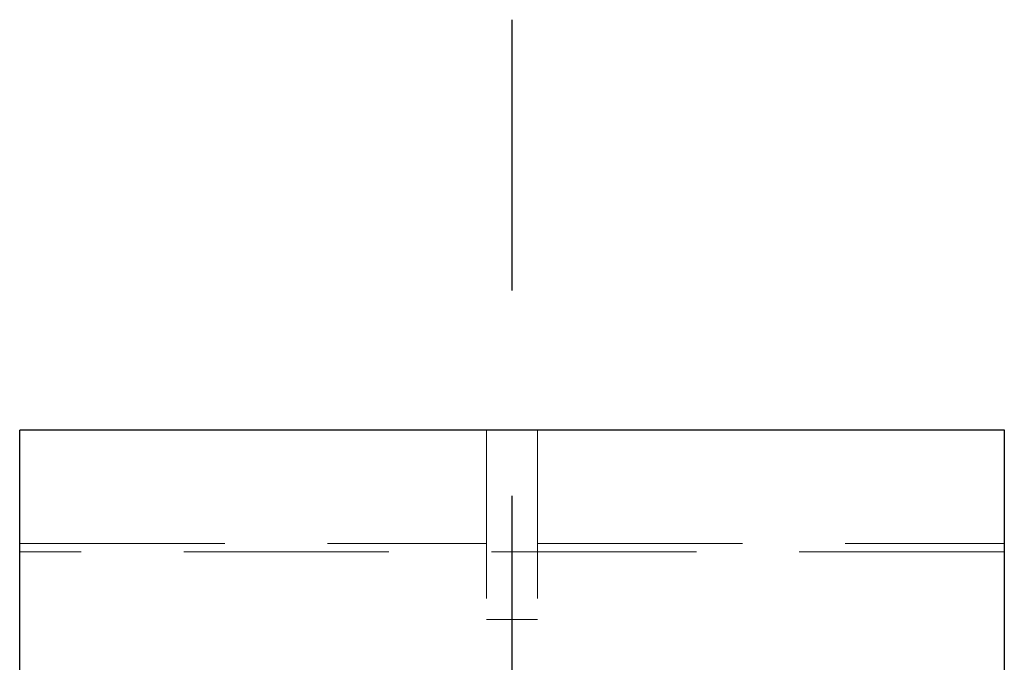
# Model space of a CAD drawing. Header units: millimetres. Extents: x 3515 to 4528, y 13642 to 14292.
# Tile 94 of 96: x 4468 to 4480, y 14220 to 14228. Entities that reach past the tile are written whole.
import ezdxf

# ---------------------------------------------------------------- set-up
doc = ezdxf.new("R2010")
doc.units = ezdxf.units.MM
doc.header["$LTSCALE"] = 10
doc.linetypes.add('HIDDEN', pattern=[0.375, 0.25, -0.125])
doc.linetypes.add('MITTE', pattern=[2, 1.25, -0.25, 0.25, -0.25])
doc.layers.add('PS_Hidden', color=2, linetype='HIDDEN', lineweight=9)
doc.layers.add('PS_SOLID', color=7, linetype='Continuous', lineweight=30)
doc.layers.add('PS_MID', color=5, linetype='MITTE')
doc.layers.add('PS_SHAPE', color=3, linetype='Continuous')

# ---------------------------------------------------------------- blocks, each defined once
blk = doc.blocks.new('*X503')
at = {"layer": 'PS_Hidden', "color": 2, "linetype": 'HIDDEN'}
for p, q in [((4473.224, 14104.599), (4473.224, 14222.899)), ((4473.844, 14104.599), (4473.844, 14222.899)), ((4467.534, 14221.521), (4473.224, 14221.521)), ((4473.844, 14221.521), (4479.534, 14221.521)), ((4479.534, 14221.416), (4467.534, 14221.416)), ((4473.224, 14220.595), (4473.844, 14220.595))]:
    blk.add_line(p, q, dxfattribs=at)
at = {"layer": 'PS_MID', "color": 5, "linetype": 'MITTE'}
blk.add_line((4473.534, 14104.599), (4473.534, 14227.899), dxfattribs=at)
at = {"layer": 'PS_SOLID', "color": 7, "linetype": 'Continuous'}
for p, q in [((4467.534, 14104.599), (4467.534, 14222.899)), ((4479.534, 14222.899), (4467.534, 14222.899)), ((4479.534, 14104.599), (4479.534, 14222.899))]:
    blk.add_line(p, q, dxfattribs=at)

msp = doc.modelspace()

# ---------------------------------------------------------------- block references
at = {"layer": 'PS_SHAPE', "color": 3}
msp.add_blockref('*X503', (0, 0), dxfattribs=at)

doc.saveas('drawing.dxf')
